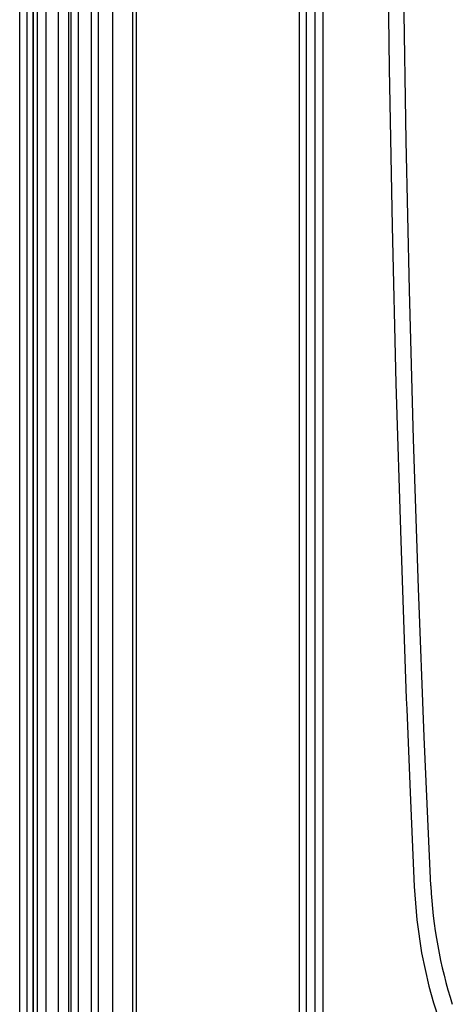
# Model space of a CAD drawing. Header units: millimetres. Extents: x 2848.32 to 2849.28, y 2905.67 to 2907.97.
# Tile 6 of 20: x 2848.35 to 2848.56, y 2906.26 to 2906.72. Entities that reach past the tile are written whole.
import ezdxf

# ---------------------------------------------------------------- set-up
doc = ezdxf.new("R2010")
doc.units = ezdxf.units.MM
doc.layers.add('SANINDUSA', color=3, linetype='Continuous')

msp = doc.modelspace()

# ---------------------------------------------------------------- linework, layer by layer
at = {"layer": 'SANINDUSA', "linetype": 'Continuous'}
for p, q in [((2848.353480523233, 2905.909800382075), (2848.353480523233, 2907.813080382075)), ((2848.357023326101, 2905.909800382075), (2848.357023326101, 2907.813080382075)), ((2848.376438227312, 2905.908440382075), (2848.376438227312, 2907.814440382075)), ((2848.377489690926, 2905.908440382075), (2848.377489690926, 2907.814440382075)), ((2848.37749070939, 2905.908440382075), (2848.37749070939, 2907.814440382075)), ((2848.380894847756, 2905.908440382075), (2848.380894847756, 2907.814440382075)), ((2848.386894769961, 2905.908440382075), (2848.386894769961, 2907.814440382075)), ((2848.390292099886, 2905.908440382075), (2848.390292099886, 2907.814440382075)), ((2848.396883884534, 2905.908440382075), (2848.396883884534, 2907.814440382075)), ((2848.406023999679, 2907.814440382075), (2848.406023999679, 2905.908440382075)), ((2848.407992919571, 2905.908440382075), (2848.407992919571, 2907.814440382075)), ((2848.491350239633, 2905.908440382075), (2848.491350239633, 2907.814440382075)), ((2848.494840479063, 2907.814440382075), (2848.494840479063, 2905.908440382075)), ((2848.35979354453, 2907.811440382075), (2848.35979354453, 2905.911440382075)), ((2848.35979354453, 2905.911440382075), (2848.35979354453, 2907.811440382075)), ((2848.361760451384, 2905.911440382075), (2848.361760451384, 2907.811440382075)), ((2848.365881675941, 2905.911440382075), (2848.365881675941, 2907.811440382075)), ((2848.37150588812, 2905.911440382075), (2848.37150588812, 2907.811440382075)), ((2848.483919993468, 2907.812580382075), (2848.483919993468, 2905.909800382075)), ((2848.487190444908, 2905.909480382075), (2848.487190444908, 2907.812580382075))]:
    msp.add_line(p, q, dxfattribs=at)
at = {"layer": 'SANINDUSA', "linetype": 'Continuous', "flags": 128}
for points in [[(2848.545303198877, 2906.319993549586), (2848.542224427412, 2906.389513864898), (2848.539530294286, 2906.459050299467), (2848.537220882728, 2906.528600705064), (2848.535296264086, 2906.598162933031), (2848.533756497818, 2906.667734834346), (2848.532601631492, 2906.737314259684), (2848.531831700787, 2906.806899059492), (2848.531446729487, 2906.876487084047), (2848.531446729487, 2906.946076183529), (2848.531831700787, 2907.015664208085), (2848.532601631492, 2907.085249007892), (2848.533756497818, 2907.154828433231), (2848.535296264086, 2907.224400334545), (2848.537220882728, 2907.293962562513), (2848.539530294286, 2907.36351296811), (2848.542224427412, 2907.433049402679), (2848.545303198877, 2907.50256971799)], [(2848.533813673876, 2907.415357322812), (2848.533066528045, 2907.395371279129), (2848.530374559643, 2907.315416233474), (2848.52816008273, 2907.235446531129), (2848.526426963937, 2907.155462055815), (2848.525178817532, 2907.075459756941), (2848.524418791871, 2906.995448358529), (2848.52415252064, 2906.921967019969), (2848.524300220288, 2906.848483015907), (2848.524861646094, 2906.774994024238), (2848.525835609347, 2906.701507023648), (2848.527220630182, 2906.628001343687), (2848.529013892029, 2906.554502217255), (2848.531212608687, 2906.481007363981), (2848.533813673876, 2906.407523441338)], [(2848.533813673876, 2906.407523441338), (2848.534005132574, 2906.402527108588), (2848.535564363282, 2906.363590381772), (2848.537462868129, 2906.319756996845)], [(2848.537462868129, 2906.319756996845), (2848.538661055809, 2906.304191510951), (2848.540892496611, 2906.28867250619), (2848.544281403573, 2906.273119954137), (2848.546445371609, 2906.265414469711), (2848.548945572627, 2906.257796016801)]]:
    msp.add_lwpolyline(points, dxfattribs=at)
at = {"layer": 'SANINDUSA', "linetype": 'Continuous'}
msp.add_arc((2848.759180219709, 2906.330053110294), 0.2141134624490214, 182.6928835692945, 197.7672623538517, dxfattribs=at)

doc.saveas('drawing.dxf')
